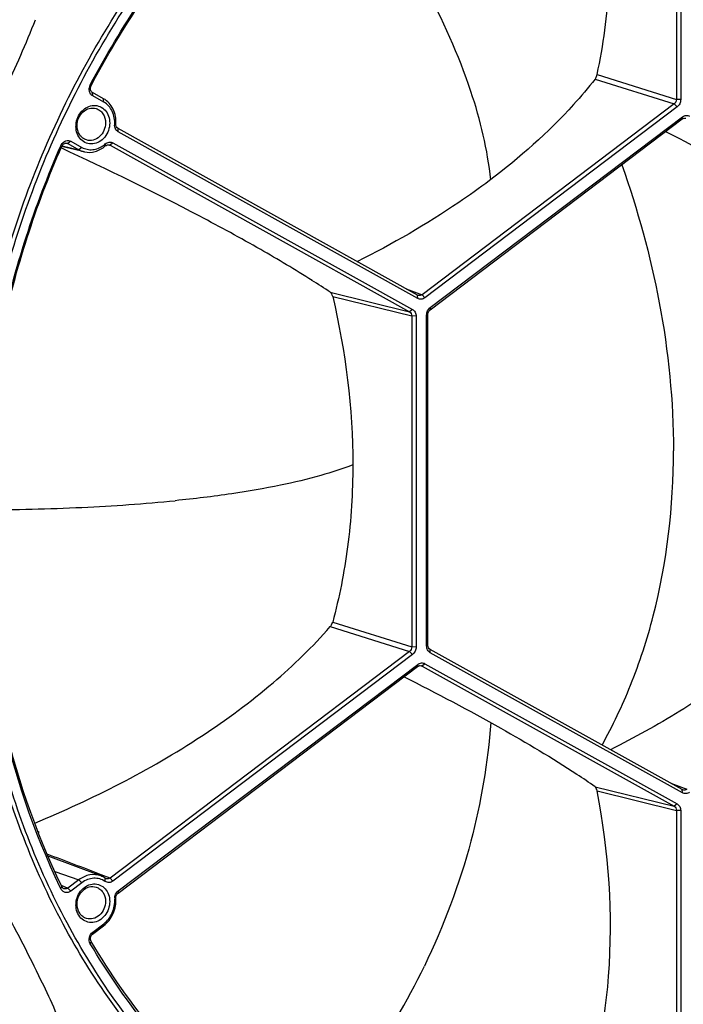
# Model space of a CAD drawing. Header units: millimetres. Extents: x 0 to 420, y 0 to 297.
# Tile 70 of 256: x 182 to 194, y 68 to 87. Entities that reach past the tile are written whole.
import ezdxf

# ---------------------------------------------------------------- set-up
doc = ezdxf.new("R2010")
doc.units = ezdxf.units.MM
doc.header["$LTSCALE"] = 23.1
doc.layers.get('0').update_dxf_attribs({"linetype": 'CONTINUOUS'})
doc.layers.add('02___PRT_ALL_AXES', color=7, linetype='CONTINUOUS')

msp = doc.modelspace()

# ---------------------------------------------------------------- linework, layer by layer
at = {"color": 7, "linetype": 'Continuous'}
for p, q in [((194.3307, 94.1031), (194.3307, 85.5709)), ((194.4143, 94.0995), (194.4143, 85.5673)), ((192.7471, 85.9649), (194.2874, 85.4813)), ((192.7877, 86.0554), (194.3307, 85.5709)), ((182.9185, 85.856), (182.9338, 85.8369)), ((182.9667, 85.6375), (182.9637, 85.7019)), ((183.1777, 85.5829), (182.9637, 85.7019)), ((183.1808, 85.5184), (182.9667, 85.6375)), ((183.1808, 85.5184), (183.1777, 85.5829)), ((194.4143, 85.5673), (194.3307, 85.5709)), ((194.2874, 85.4813), (189.3779, 81.7659)), ((194.3442, 85.4222), (189.4347, 81.7067)), ((194.3442, 85.4222), (194.2874, 85.4813)), ((189.5347, 81.4728), (194.4442, 85.1883)), ((189.5379, 81.5138), (194.4474, 85.2293)), ((194.4474, 85.2293), (194.4442, 85.1883)), ((183.3927, 85.0808), (183.4163, 85.0902)), ((183.4624, 84.937), (183.4592, 85.0015)), ((189.2913, 81.7572), (183.4592, 85.0015)), ((189.2945, 81.6927), (183.4624, 84.937)), ((182.3432, 84.6647), (182.3458, 84.6707)), ((182.3433, 84.6647), (182.3458, 84.6707)), ((182.3458, 84.6707), (182.3633, 84.6562)), ((182.3678, 84.665), (182.6974, 84.5888)), ((182.4834, 84.7079), (182.4424, 84.7167)), ((182.5401, 84.7543), (182.4834, 84.7079)), ((182.4834, 84.7079), (182.6974, 84.5888)), ((182.5401, 84.7543), (182.7541, 84.6353)), ((182.7541, 84.6353), (182.6974, 84.5888)), ((183.2096, 84.7016), (183.2101, 84.6635)), ((183.263, 84.6859), (183.3024, 84.677)), ((183.3592, 84.7234), (183.3024, 84.677)), ((183.3024, 84.677), (189.1345, 81.4327)), ((183.3592, 84.7234), (189.1913, 81.4791)), ((187.5916, 81.8125), (189.1345, 81.4327)), ((187.6375, 81.7309), (189.1778, 81.3517)), ((189.0691, 81.8808), (189.3779, 81.7659)), ((189.2945, 81.6927), (189.2913, 81.7572)), ((189.4347, 81.7067), (189.3779, 81.7659)), ((189.1913, 81.4791), (189.1345, 81.4327)), ((189.1778, 81.3517), (189.1778, 74.9052)), ((189.2614, 81.3481), (189.1778, 81.3517)), ((189.2614, 81.3481), (189.2614, 74.9015)), ((189.4678, 81.3688), (189.4914, 81.3832)), ((189.4678, 74.9222), (189.4678, 81.3688)), ((189.4914, 74.9366), (189.4914, 81.3832)), ((189.5379, 81.5138), (189.5347, 81.4728)), ((187.6375, 75.3888), (189.1778, 74.9052)), ((187.5916, 75.3), (189.1345, 74.8156)), ((189.1345, 74.8156), (183.3024, 70.4019)), ((189.1913, 74.7565), (189.1345, 74.8156)), ((189.2614, 74.9015), (189.1778, 74.9052)), ((189.4678, 74.9222), (189.4914, 74.9366)), ((189.5379, 74.7912), (189.5347, 74.8557)), ((194.4442, 72.1246), (189.5347, 74.8557)), ((189.1913, 74.7565), (183.3592, 70.3428)), ((194.4474, 72.0602), (189.5379, 74.7912)), ((183.4592, 70.1088), (189.2913, 74.5225)), ((183.4624, 70.1499), (189.2945, 74.5636)), ((189.2945, 74.5636), (189.2913, 74.5225)), ((189.3387, 74.5402), (189.3779, 74.5312)), ((189.4347, 74.5776), (189.3779, 74.5312)), ((189.3779, 74.5312), (194.2874, 71.8001)), ((189.4347, 74.5776), (194.3442, 71.8466)), ((192.3902, 72.4233), (192.394, 72.4208)), ((192.3902, 72.4233), (192.3939, 72.4208)), ((192.7471, 72.1793), (194.2874, 71.8001)), ((194.222, 72.2483), (194.5307, 72.1333)), ((194.4474, 72.0602), (194.4442, 72.1246)), ((192.7877, 72.0991), (194.3307, 71.7192)), ((194.3442, 71.8466), (194.2874, 71.8001)), ((194.4143, 71.7156), (194.3307, 71.7192)), ((194.3307, 71.7192), (194.3307, 63.187)), ((194.4143, 71.7156), (194.4143, 63.1834)), ((181.899, 71.3063), (181.9194, 71.2989)), ((181.9194, 71.2989), (181.9056, 71.2885)), ((182.2265, 70.532), (182.6974, 70.3687)), ((183.3024, 70.4019), (183.1322, 70.4668)), ((183.2096, 70.3346), (183.2101, 70.3968)), ((183.3592, 70.3428), (183.3024, 70.4019)), ((182.3458, 70.1923), (182.3325, 70.2201)), ((182.3458, 70.1923), (182.3329, 70.2204)), ((182.3458, 70.1923), (182.3633, 70.2343)), ((182.3517, 70.2597), (182.4834, 70.2067)), ((182.6974, 70.3687), (182.4834, 70.2067)), ((182.5401, 70.1476), (182.4834, 70.2067)), ((182.7541, 70.3096), (182.5401, 70.1476)), ((182.7541, 70.3096), (182.6974, 70.3687)), ((183.3927, 69.9922), (183.4163, 70.0114)), ((183.4624, 70.1499), (183.4592, 70.1088)), ((182.9637, 69.3089), (183.1777, 69.4709)), ((182.9667, 69.35), (183.1808, 69.512)), ((183.1808, 69.512), (183.1777, 69.4709)), ((182.9667, 69.35), (182.9637, 69.3089)), ((182.9185, 69.1218), (182.9338, 69.168))]:
    msp.add_line(p, q, dxfattribs=at)
for centre, radius, start, end in [((163.8008, 94.2031), 19.3893, 334.14323, 338.58241), ((183.0863, 85.7677), 0.1897, 155.49294, 168.8816), ((183.0853, 85.7679), 0.1887, 152.14951, 155.4282), ((183.0691, 85.0437), 0.4308, 175.05664, 179.98561), ((182.5171, 84.5954), 0.1871, 150.57461, 156.27411), ((182.8954, 84.9448), 0.4074, 240.93045, 257.02999), ((182.8863, 85.0671), 0.4879, 306.33324, 311.49125), ((177.7112, 67.0127), 17.7948, 56.27298, 57.64217), ((189.3275, 81.8222), 0.0744, 240.94147, 249.55658), ((189.3426, 74.468), 0.0724, 60.81821, 77.06122), ((184.0418, 59.8304), 15.1089, 54.81844, 56.44081), ((194.4803, 72.1897), 0.0744, 240.94147, 249.55658), ((182.9779, 70.0572), 0.4114, 55.62862, 69.36163), ((183.5755, 70.0049), 0.1832, 172.67676, 183.98245), ((183.0691, 69.8777), 0.4308, 175.05664, 179.98561)]:
    msp.add_arc(centre, radius, start, end, dxfattribs=at)
for points, knots in [([(182.9185, 85.856), (183.5169, 86.9887), (184.9378, 89.1053), (187.6655, 91.6859), (190.3239, 93.2054), (192.5623, 93.9568), (193.7025, 94.1759), (194.2716, 94.2445)], [0, 0, 0, 0, 0.2624338, 0.5174352, 0.7630482, 0.8825602, 1, 1, 1, 1]), ([(182.9338, 85.8369), (183.5298, 86.9652), (184.9451, 89.0736), (187.6623, 91.6441), (190.3102, 93.1577), (192.5399, 93.9061), (193.6756, 94.1243), (194.2426, 94.1927)], [0, 0, 0, 0, 0.2624338, 0.5174352, 0.7630482, 0.8825602, 1, 1, 1, 1]), ([(192.7877, 86.0554), (192.9107, 86.6271), (193.0706, 87.8278), (193.0425, 89.6669), (192.7634, 91.5084), (192.4342, 92.7032), (192.2429, 93.2815)], [0, 0, 0, 0, 0.2394337, 0.4937145, 0.7506289, 1, 1, 1, 1]), ([(181.0582, 81.6911), (181.3711, 82.9638), (182.2584, 85.4361), (183.6415, 87.6707), (184.4397, 88.6904)], [0, 0, 0, 0, 0.5030153, 1, 1, 1, 1]), ([(181.1397, 81.6704), (181.4514, 82.9383), (182.3353, 85.4011), (183.7131, 87.6271), (184.5083, 88.6429)], [0, 0, 0, 0, 0.5030153, 1, 1, 1, 1]), ([(190.7143, 84.0046), (190.6554, 84.5897), (190.3357, 85.9039), (189.7778, 87.1285), (189.4233, 87.7912)], [0, 0, 0, 0, 0.4389667, 1, 1, 1, 1]), ([(192.7471, 85.9649), (192.6132, 85.7943), (191.9977, 85.0671), (191.2782, 84.4315), (190.6912, 83.9891)], [0, 0, 0, 0, 0.2278675, 1, 1, 1, 1]), ([(192.7471, 85.9649), (192.7516, 85.9708), (192.77, 85.9984), (192.7823, 86.0301), (192.7877, 86.0554)], [0, 0, 0, 0, 0.2228008, 1, 1, 1, 1]), ([(182.9253, 85.6748), (182.9126, 85.6925), (182.895, 85.7355), (182.8957, 85.7816), (182.9002, 85.8042)], [0, 0, 0, 0, 0.4852601, 1, 1, 1, 1]), ([(182.9637, 85.7019), (182.9431, 85.7134), (182.9128, 85.7608), (182.9219, 85.8138), (182.9338, 85.8369)], [0, 0, 0, 0, 0.4746866, 1, 1, 1, 1]), ([(183.4163, 85.0902), (183.4232, 85.189), (183.3979, 85.3417), (183.2905, 85.5023), (183.2171, 85.5609), (183.1777, 85.5829)], [0, 0, 0, 0, 0.5183185, 0.7638236, 1, 1, 1, 1]), ([(194.3307, 85.5709), (194.3308, 85.5536), (194.323, 85.5191), (194.3008, 85.4914), (194.2874, 85.4813)], [0, 0, 0, 0, 0.5079149, 1, 1, 1, 1]), ([(194.4143, 85.5673), (194.4143, 85.5393), (194.4015, 85.4836), (194.3658, 85.4386), (194.3442, 85.4222)], [0, 0, 0, 0, 0.5081567, 1, 1, 1, 1]), ([(182.64, 85.0809), (182.648, 85.1743), (182.7076, 85.3143), (182.8541, 85.4264), (182.9816, 85.4616), (183.1088, 85.4394), (183.2141, 85.3631), (183.2818, 85.2468), (183.2965, 85.156), (183.2965, 85.1098)], [0, 0, 0, 0, 0.2654023, 0.392793, 0.5128749, 0.6286436, 0.7458505, 0.8693013, 1, 1, 1, 1]), ([(182.6603, 85.0581), (182.6603, 85.1085), (182.6816, 85.2094), (182.7676, 85.3326), (182.8927, 85.4052), (182.988, 85.4048), (183.0296, 85.3923)], [0, 0, 0, 0, 0.2655274, 0.5264606, 0.7708638, 1, 1, 1, 1]), ([(183.0296, 85.3923), (183.0564, 85.3842), (183.1084, 85.3575), (183.1898, 85.2691), (183.2146, 85.175), (183.2146, 85.1136)], [0, 0, 0, 0, 0.2368601, 0.4813013, 1, 1, 1, 1]), ([(183.3927, 85.0808), (183.3989, 85.1685), (183.3764, 85.3042), (183.281, 85.4468), (183.2158, 85.4989), (183.1808, 85.5184)], [0, 0, 0, 0, 0.5183188, 0.7638174, 1, 1, 1, 1]), ([(194.4442, 85.1883), (194.4492, 85.192), (194.4692, 85.2044), (194.4948, 85.2081), (194.5117, 85.2043)], [0, 0, 0, 0, 0.2643111, 1, 1, 1, 1]), ([(194.4474, 85.2293), (194.4675, 85.2446), (194.5152, 85.2654), (194.5668, 85.2549), (194.5875, 85.2434)], [0, 0, 0, 0, 0.5156386, 1, 1, 1, 1]), ([(183.2965, 85.1098), (183.2965, 85.0129), (183.2447, 84.8633), (183.1006, 84.7375), (182.9705, 84.6929), (182.8376, 84.709), (182.726, 84.784), (182.654, 84.9027), (182.6384, 84.9962), (182.6384, 85.0438)], [0, 0, 0, 0, 0.2651486, 0.3935811, 0.5144041, 0.6301692, 0.7468135, 0.8696611, 1, 1, 1, 1]), ([(182.8453, 84.7794), (182.8184, 84.7875), (182.7665, 84.8143), (182.6851, 84.9026), (182.6603, 84.9967), (182.6603, 85.0581)], [0, 0, 0, 0, 0.2368601, 0.4813013, 1, 1, 1, 1]), ([(183.2146, 85.1136), (183.2146, 85.0633), (183.1933, 84.9623), (183.1073, 84.8391), (182.9822, 84.7665), (182.8869, 84.7669), (182.8453, 84.7794)], [0, 0, 0, 0, 0.2655274, 0.5264606, 0.7708638, 1, 1, 1, 1]), ([(183.4624, 84.937), (183.4392, 84.9499), (183.3997, 84.9944), (183.3907, 85.052), (183.3927, 85.0808)], [0, 0, 0, 0, 0.4793177, 1, 1, 1, 1]), ([(183.4592, 85.0015), (183.4449, 85.0095), (183.4207, 85.037), (183.4151, 85.0724), (183.4163, 85.0902)], [0, 0, 0, 0, 0.4779215, 1, 1, 1, 1]), ([(194.1207, 84.9434), (194.8008, 84.5979), (195.7556, 84.0891), (196.91, 83.393), (197.3977, 83.0693), (197.6154, 82.9151)], [0, 0, 0, 0, 0.5660035, 0.802029, 1, 1, 1, 1]), ([(182.3325, 70.2201), (181.8162, 71.2965), (181.0318, 73.6205), (180.6503, 77.3146), (181.0534, 81.0791), (181.8335, 83.5043), (182.3432, 84.6647)], [0, 0, 0, 0, 0.2409995, 0.4899367, 0.7441583, 1, 1, 1, 1]), ([(182.3633, 70.2343), (181.8456, 71.308), (181.0584, 73.6273), (180.6737, 77.3158), (181.0746, 81.0754), (181.8539, 83.4975), (182.3633, 84.6562)], [0, 0, 0, 0, 0.2409596, 0.4898903, 0.7441313, 1, 1, 1, 1]), ([(187.2351, 82.0444), (186.9072, 82.2524), (186.1858, 82.6822), (184.5671, 83.5639), (183.2586, 84.2013), (182.3487, 84.6249)], [0, 0, 0, 0, 0.2107228, 0.4554222, 1, 1, 1, 1]), ([(182.3541, 84.6873), (182.3726, 84.72), (182.4175, 84.762), (182.4907, 84.7729), (182.5252, 84.7626), (182.5401, 84.7543)], [0, 0, 0, 0, 0.5204384, 0.7640122, 1, 1, 1, 1]), ([(182.3633, 84.6562), (182.3722, 84.6759), (182.3999, 84.7101), (182.4444, 84.7195), (182.4634, 84.7154)], [0, 0, 0, 0, 0.5262097, 1, 1, 1, 1]), ([(182.7541, 84.6353), (182.7856, 84.6177), (182.8548, 84.5919), (183.0043, 84.5837), (183.1145, 84.6293), (183.1754, 84.674)], [0, 0, 0, 0, 0.2438429, 0.4893648, 1, 1, 1, 1]), ([(182.8039, 84.5479), (182.8724, 84.5322), (183.0243, 84.5383), (183.1542, 84.614), (183.2101, 84.6635)], [0, 0, 0, 0, 0.4845754, 1, 1, 1, 1]), ([(183.2096, 84.7016), (183.2301, 84.7198), (183.2803, 84.7459), (183.3369, 84.7358), (183.3592, 84.7234)], [0, 0, 0, 0, 0.5179926, 1, 1, 1, 1]), ([(183.2101, 84.6635), (183.2202, 84.6723), (183.2436, 84.6859), (183.2709, 84.6871), (183.2832, 84.6844)], [0, 0, 0, 0, 0.5159138, 1, 1, 1, 1]), ([(193.2665, 84.2977), (193.5774, 83.4222), (194.0827, 81.5883), (194.273, 79.6906), (194.273, 78.7253)], [0, 0, 0, 0, 0.4904427, 1, 1, 1, 1]), ([(190.6912, 83.9891), (190.4953, 83.8415), (189.675, 83.2567), (188.7987, 82.7524), (188.1183, 82.4096)], [0, 0, 0, 0, 0.2435086, 1, 1, 1, 1]), ([(187.6375, 81.7309), (187.6335, 81.7481), (187.6228, 81.778), (187.6032, 81.8047), (187.5916, 81.8125)], [0, 0, 0, 0, 0.556204, 1, 1, 1, 1]), ([(187.6375, 81.7309), (187.8885, 80.6585), (188.0979, 79.0175), (187.9661, 76.8846), (187.7669, 75.8692), (187.6375, 75.3888)], [0, 0, 0, 0, 0.5165171, 0.76669, 1, 1, 1, 1]), ([(189.3779, 81.7659), (189.367, 81.7575), (189.3418, 81.7456), (189.3137, 81.748), (189.3015, 81.7525)], [0, 0, 0, 0, 0.5129922, 1, 1, 1, 1]), ([(189.4347, 81.7067), (189.4145, 81.6915), (189.3669, 81.6707), (189.3153, 81.6811), (189.2945, 81.6927)], [0, 0, 0, 0, 0.5156386, 1, 1, 1, 1]), ([(189.1345, 81.4327), (189.1479, 81.4252), (189.171, 81.4006), (189.1779, 81.3681), (189.1778, 81.3517)], [0, 0, 0, 0, 0.4829935, 1, 1, 1, 1]), ([(189.1913, 81.4791), (189.2129, 81.4671), (189.2501, 81.4271), (189.2614, 81.3747), (189.2614, 81.3481)], [0, 0, 0, 0, 0.4818633, 1, 1, 1, 1]), ([(189.4678, 81.3688), (189.4678, 81.3968), (189.4806, 81.4525), (189.5162, 81.4975), (189.5379, 81.5138)], [0, 0, 0, 0, 0.5081567, 1, 1, 1, 1]), ([(189.4914, 81.3832), (189.4914, 81.3919), (189.4954, 81.4255), (189.5147, 81.4575), (189.5347, 81.4728)], [0, 0, 0, 0, 0.2565087, 1, 1, 1, 1]), ([(192.8821, 72.9924), (193.0909, 73.3687), (193.4807, 74.1883), (194.0967, 76.079), (194.273, 77.6456), (194.273, 78.7253)], [0, 0, 0, 0, 0.2168787, 0.4558948, 1, 1, 1, 1]), ([(188.0314, 78.4507), (187.8269, 78.3711), (187.3614, 78.2205), (186.5732, 78.0339), (185.6269, 77.8719), (184.9412, 77.7897), (184.5735, 77.7529)], [0, 0, 0, 0, 0.1861074, 0.4143371, 0.6865966, 1, 1, 1, 1]), ([(180.8099, 77.5726), (181.459, 77.5766), (182.7153, 77.6064), (183.9693, 77.6923), (184.5735, 77.7529)], [0, 0, 0, 0, 0.5166563, 1, 1, 1, 1]), ([(197.5322, 76.3167), (196.9818, 75.633), (195.9591, 74.6864), (194.3946, 73.6243), (193.5074, 73.1327), (193.0485, 72.9009)], [0, 0, 0, 0, 0.4643304, 0.7280317, 1, 1, 1, 1]), ([(187.5916, 75.3), (187.5967, 75.3059), (187.6167, 75.3327), (187.6308, 75.364), (187.6375, 75.3888)], [0, 0, 0, 0, 0.2314579, 1, 1, 1, 1]), ([(181.8368, 71.4719), (182.9644, 71.9405), (184.5849, 72.7588), (186.4559, 74.1401), (187.249, 74.9088), (187.5916, 75.3)], [0, 0, 0, 0, 0.5261438, 0.7759483, 1, 1, 1, 1]), ([(189.1778, 74.9052), (189.1779, 74.8879), (189.1701, 74.8534), (189.148, 74.8256), (189.1345, 74.8156)], [0, 0, 0, 0, 0.5079149, 1, 1, 1, 1]), ([(189.2614, 74.9015), (189.2614, 74.8735), (189.2486, 74.8178), (189.2129, 74.7728), (189.1913, 74.7565)], [0, 0, 0, 0, 0.5081567, 1, 1, 1, 1]), ([(189.5379, 74.7912), (189.5163, 74.8033), (189.4791, 74.8433), (189.4678, 74.8956), (189.4678, 74.9222)], [0, 0, 0, 0, 0.4818633, 1, 1, 1, 1]), ([(189.5347, 74.8557), (189.5214, 74.8631), (189.4985, 74.8879), (189.4915, 74.9202), (189.4914, 74.9366)], [0, 0, 0, 0, 0.480702, 1, 1, 1, 1]), ([(189.2913, 74.5225), (189.2963, 74.5262), (189.3163, 74.5387), (189.3419, 74.5424), (189.3588, 74.5385)], [0, 0, 0, 0, 0.2643111, 1, 1, 1, 1]), ([(189.2945, 74.5636), (189.3147, 74.5789), (189.3623, 74.5997), (189.4139, 74.5892), (189.4347, 74.5776)], [0, 0, 0, 0, 0.5156386, 1, 1, 1, 1]), ([(189.0265, 74.3219), (189.6621, 74.0021), (190.8024, 73.4023), (191.9098, 72.742), (192.3902, 72.4233)], [0, 0, 0, 0, 0.5524536, 1, 1, 1, 1]), ([(190.7143, 73.4332), (190.6595, 72.6544), (190.3832, 71.0196), (189.8001, 69.467), (189.4233, 68.6869)], [0, 0, 0, 0, 0.4740083, 1, 1, 1, 1]), ([(184.4397, 66.6165), (183.6363, 67.4818), (182.2335, 69.4766), (181.3654, 71.7496), (181.0582, 72.9378)], [0, 0, 0, 0, 0.490332, 1, 1, 1, 1]), ([(184.5083, 66.6537), (183.7079, 67.5156), (182.3105, 69.5028), (181.4458, 71.7671), (181.1397, 72.9507)], [0, 0, 0, 0, 0.490332, 1, 1, 1, 1]), ([(192.7877, 72.0991), (192.7844, 72.1162), (192.7755, 72.1453), (192.7577, 72.1718), (192.7471, 72.1793)], [0, 0, 0, 0, 0.5719538, 1, 1, 1, 1]), ([(194.5307, 72.1333), (194.5199, 72.125), (194.4946, 72.1131), (194.4665, 72.1154), (194.4543, 72.12)], [0, 0, 0, 0, 0.5129922, 1, 1, 1, 1]), ([(192.3133, 65.3561), (192.4973, 65.8341), (192.8097, 66.8664), (193.1438, 69.1265), (193.0148, 70.9164), (192.7877, 72.0991)], [0, 0, 0, 0, 0.2247832, 0.4714045, 1, 1, 1, 1]), ([(194.5875, 72.0742), (194.5674, 72.059), (194.5197, 72.0381), (194.4681, 72.0486), (194.4474, 72.0602)], [0, 0, 0, 0, 0.5156386, 1, 1, 1, 1]), ([(194.2874, 71.8001), (194.3008, 71.7927), (194.3239, 71.7681), (194.3308, 71.7356), (194.3307, 71.7192)], [0, 0, 0, 0, 0.4829935, 1, 1, 1, 1]), ([(194.3442, 71.8466), (194.3658, 71.8346), (194.403, 71.7946), (194.4143, 71.7422), (194.4143, 71.7156)], [0, 0, 0, 0, 0.4818633, 1, 1, 1, 1]), ([(181.8996, 71.3047), (181.9015, 71.3043), (181.9082, 71.3025), (181.9148, 71.3006), (181.9194, 71.2989)], [0, 0, 0, 0, 0.2883421, 1, 1, 1, 1]), ([(183.1229, 70.4422), (183.0552, 70.4676), (182.8988, 70.4808), (182.7584, 70.4148), (182.6974, 70.3687)], [0, 0, 0, 0, 0.485985, 1, 1, 1, 1]), ([(183.2096, 70.3346), (183.177, 70.3568), (183.104, 70.3911), (182.9829, 70.4038), (182.8613, 70.3768), (182.7879, 70.3352), (182.7541, 70.3096)], [0, 0, 0, 0, 0.2434401, 0.4872976, 0.7381444, 1, 1, 1, 1]), ([(183.3024, 70.4019), (183.2915, 70.3935), (183.2661, 70.3814), (183.2378, 70.384), (183.2255, 70.3887)], [0, 0, 0, 0, 0.5123962, 1, 1, 1, 1]), ([(182.4834, 70.2067), (182.4723, 70.1981), (182.4465, 70.1859), (182.4178, 70.1889), (182.4055, 70.1939)], [0, 0, 0, 0, 0.5128026, 1, 1, 1, 1]), ([(182.64, 69.9148), (182.648, 70.0083), (182.7076, 70.1482), (182.8541, 70.2604), (182.9816, 70.2955), (183.1088, 70.2734), (183.2141, 70.197), (183.2818, 70.0807), (183.2965, 69.99), (183.2965, 69.9438)], [0, 0, 0, 0, 0.2654023, 0.392793, 0.5128749, 0.6286436, 0.7458505, 0.8693013, 1, 1, 1, 1]), ([(182.6603, 69.892), (182.6603, 69.9424), (182.6816, 70.0433), (182.7676, 70.1666), (182.8927, 70.2392), (182.988, 70.2388), (183.0296, 70.2263)], [0, 0, 0, 0, 0.2655274, 0.5264606, 0.7708638, 1, 1, 1, 1]), ([(183.0296, 70.2263), (183.0564, 70.2182), (183.1084, 70.1914), (183.1898, 70.103), (183.2146, 70.009), (183.2146, 69.9476)], [0, 0, 0, 0, 0.2368601, 0.4813013, 1, 1, 1, 1]), ([(183.3592, 70.3428), (183.3376, 70.3265), (183.2857, 70.3047), (183.2307, 70.3201), (183.2096, 70.3346)], [0, 0, 0, 0, 0.5139363, 1, 1, 1, 1]), ([(182.5401, 70.1476), (182.5243, 70.1357), (182.4888, 70.118), (182.4297, 70.1171), (182.3775, 70.1437), (182.3541, 70.1751), (182.3458, 70.1923)], [0, 0, 0, 0, 0.2590464, 0.5044793, 0.7485652, 1, 1, 1, 1]), ([(183.1777, 69.4709), (183.2577, 69.5315), (183.3866, 69.7007), (183.4235, 69.9091), (183.4163, 70.0114)], [0, 0, 0, 0, 0.4946695, 1, 1, 1, 1]), ([(183.3938, 70.0282), (183.3953, 70.0403), (183.4057, 70.0864), (183.4344, 70.1287), (183.4624, 70.1499)], [0, 0, 0, 0, 0.2574757, 1, 1, 1, 1]), ([(183.4163, 70.0114), (183.4151, 70.0299), (183.4219, 70.0673), (183.4449, 70.0978), (183.4592, 70.1088)], [0, 0, 0, 0, 0.5076772, 1, 1, 1, 1]), ([(181.2335, 69.8224), (181.5005, 69.3241), (181.9481, 68.4573), (182.3495, 67.5669), (182.497, 67.1842)], [0, 0, 0, 0, 0.5795149, 1, 1, 1, 1]), ([(183.2965, 69.9438), (183.2965, 69.8469), (183.2447, 69.6973), (183.1006, 69.5714), (182.9705, 69.5268), (182.8376, 69.5429), (182.726, 69.6179), (182.654, 69.7366), (182.6384, 69.8302), (182.6384, 69.8778)], [0, 0, 0, 0, 0.2651486, 0.3935811, 0.5144041, 0.6301692, 0.7468135, 0.8696611, 1, 1, 1, 1]), ([(182.8453, 69.6134), (182.8184, 69.6215), (182.7665, 69.6482), (182.6851, 69.7366), (182.6603, 69.8307), (182.6603, 69.892)], [0, 0, 0, 0, 0.2368601, 0.4813013, 1, 1, 1, 1]), ([(183.2146, 69.9476), (183.2146, 69.8972), (183.1933, 69.7963), (183.1073, 69.673), (182.9822, 69.6005), (182.8869, 69.6009), (182.8453, 69.6134)], [0, 0, 0, 0, 0.2655274, 0.5264606, 0.7708638, 1, 1, 1, 1]), ([(183.1808, 69.512), (183.2519, 69.5658), (183.3664, 69.7161), (183.3992, 69.9013), (183.3927, 69.9922)], [0, 0, 0, 0, 0.4946695, 1, 1, 1, 1]), ([(182.9185, 69.1218), (182.8976, 69.1571), (182.8863, 69.2476), (182.9334, 69.3248), (182.9667, 69.35)], [0, 0, 0, 0, 0.4954768, 1, 1, 1, 1]), ([(182.9338, 69.168), (182.9211, 69.1898), (182.9146, 69.2456), (182.9432, 69.2932), (182.9637, 69.3089)], [0, 0, 0, 0, 0.4951064, 1, 1, 1, 1]), ([(188.1379, 64.1792), (187.6064, 64.4428), (186.5758, 65.0563), (185.1748, 66.2041), (183.9344, 67.5636), (183.2353, 68.5856), (182.9185, 69.1218)], [0, 0, 0, 0, 0.2443937, 0.4918324, 0.7434366, 1, 1, 1, 1]), ([(189.2806, 63.7505), (188.631, 63.9894), (187.3653, 64.5896), (185.6451, 65.8204), (184.1364, 67.3542), (183.3045, 68.5405), (182.9338, 69.168)], [0, 0, 0, 0, 0.2442517, 0.4912671, 0.7427735, 1, 1, 1, 1]), ([(186.8706, 64.9712), (187.3735, 65.5135), (188.3233, 66.6903), (189.0895, 67.9961), (189.4233, 68.6869)], [0, 0, 0, 0, 0.4908189, 1, 1, 1, 1])]:
    msp.add_open_spline(points, degree=3, knots=knots, dxfattribs=at)
for points in [[(182.9667, 85.6375), (182.9505, 85.6465), (182.9362, 85.6597), (182.9253, 85.6748)], [(182.4634, 84.7154), (182.4704, 84.7139), (182.4772, 84.7113), (182.4834, 84.7079)], [(183.2832, 84.6844), (183.2899, 84.6828), (183.2964, 84.6803), (183.3024, 84.677)], [(183.1323, 70.4668), (182.781, 70.6008), (182.4297, 70.7345), (182.0783, 70.8679)], [(183.2255, 70.3887), (183.2201, 70.3908), (183.2149, 70.3935), (183.2101, 70.3968)], [(182.4055, 70.1939), (182.3874, 70.2012), (182.3719, 70.2169), (182.3633, 70.2343)]]:
    msp.add_open_spline(points, degree=3, dxfattribs=at)
at = {"layer": '02___PRT_ALL_AXES', "color": 7, "linetype": 'Continuous'}
for p, q in [((182.8039, 84.5479), (182.3605, 84.6495)), ((183.1229, 70.4422), (182.0948, 70.828))]:
    msp.add_line(p, q, dxfattribs=at)

doc.saveas('drawing.dxf')
